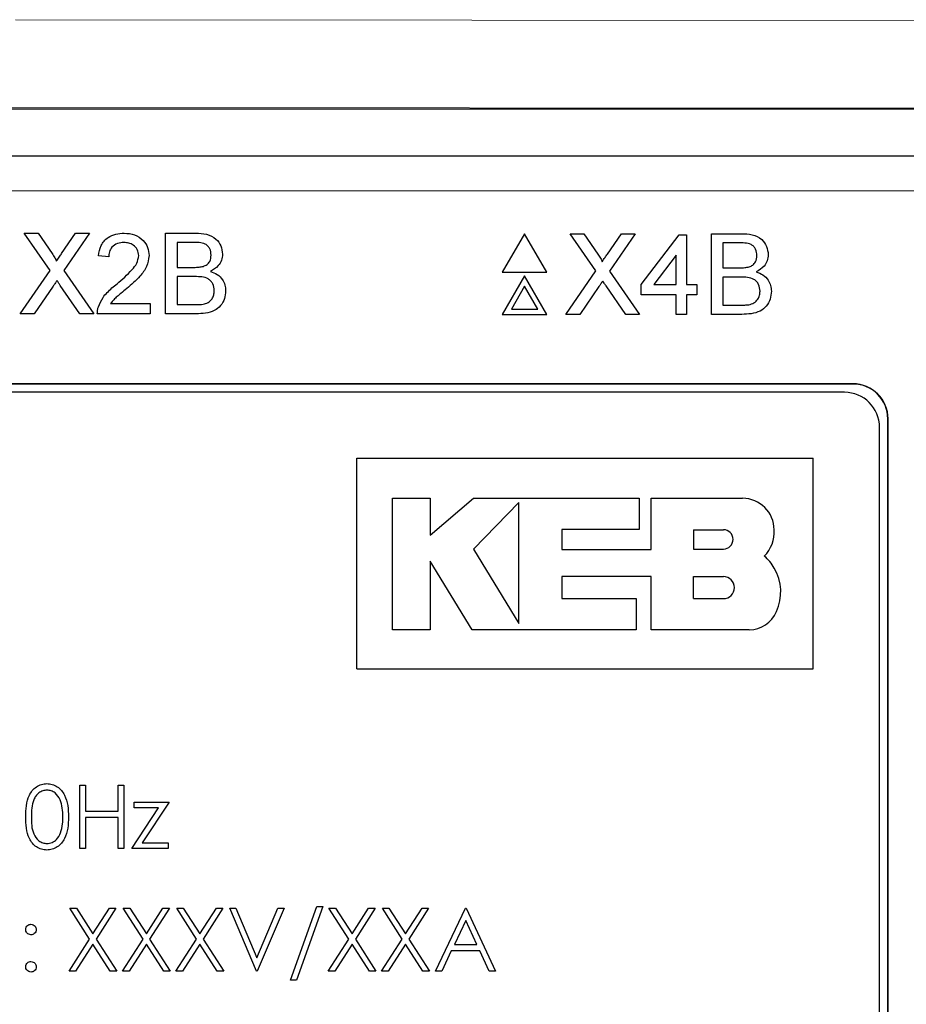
# Paper-space layout 'Blatt3' of a CAD drawing. Header units: millimetres. Extents: x 5 to 418, y 2 to 292.
# Tile 34 of 82: x 105.71 to 109.92, y 176.4 to 181.07. Entities that reach past the tile are written whole.
import ezdxf

# ---------------------------------------------------------------- set-up
doc = ezdxf.new("R2010")
doc.units = ezdxf.units.MM

psp = doc.layouts.new('Blatt3')

# ---------------------------------------------------------------- linework, layer by layer
at = {"color": 7, "linetype": 'Continuous', "lineweight": 18}
for p, q in [((105.6921, 181.0726), (113.2497, 181.0663)), ((113.1811, 180.6497), (105.6724, 180.656)), ((110.7139, 180.2599), (100.2082, 180.2599)), ((109.6694, 179.3421), (109.6694, 179.3433)), ((109.8349, 179.1766), (109.8361, 179.1766))]:
    psp.add_line(p, q, dxfattribs=at)
at = {"color": 7, "linetype": 'Continuous', "lineweight": 25}
for p, q in [((97.7558, 180.6497), (113.1811, 180.6497)), ((100.2082, 180.4266), (110.7139, 180.4266)), ((105.8563, 179.8814), (105.7343, 180.0585)), ((105.7343, 180.0585), (105.7994, 180.0585)), ((105.7994, 180.0585), (105.8663, 179.9615)), ((105.9112, 179.9614), (105.9779, 180.0585)), ((106.0439, 180.0585), (105.9219, 179.8808)), ((105.9779, 180.0585), (106.0439, 180.0585)), ((106.4053, 179.6752), (106.4053, 180.0585)), ((106.4053, 180.0585), (106.5488, 180.0585)), ((108.1099, 180.0562), (108.004, 179.8729)), ((108.2157, 179.8729), (108.1099, 180.0562)), ((108.448, 179.8791), (108.326, 180.0562)), ((108.326, 180.0562), (108.3911, 180.0562)), ((108.3911, 180.0562), (108.458, 179.9592)), ((108.5029, 179.9591), (108.5696, 180.0562)), ((108.6356, 180.0562), (108.5136, 179.8785)), ((108.5696, 180.0562), (108.6356, 180.0562)), ((108.6628, 179.8154), (108.8446, 180.0513)), ((108.8446, 180.0513), (108.879, 180.0513)), ((108.879, 180.0513), (108.879, 179.8154)), ((108.997, 179.6729), (108.997, 180.0562)), ((108.997, 180.0562), (109.1405, 180.0562)), ((106.5324, 180.0143), (106.4594, 180.0143)), ((106.4594, 180.0143), (106.4594, 179.8963)), ((109.051, 180.012), (109.051, 179.894)), ((109.1241, 180.012), (109.051, 180.012)), ((106.135, 179.9455), (106.0859, 179.9504)), ((108.8299, 179.9535), (108.7234, 179.8154)), ((108.8299, 179.8154), (108.8299, 179.9535)), ((105.7147, 179.6752), (105.8563, 179.8814)), ((105.9219, 179.8808), (106.0636, 179.6752)), ((106.4594, 179.8963), (106.5384, 179.8963)), ((108.004, 179.8729), (108.2157, 179.8729)), ((108.3063, 179.6729), (108.448, 179.8791)), ((108.5136, 179.8785), (108.6553, 179.6729)), ((109.051, 179.894), (109.13, 179.894)), ((106.4594, 179.8521), (106.4594, 179.7194)), ((106.5438, 179.8521), (106.4594, 179.8521)), ((108.1099, 179.8562), (108.004, 179.6729)), ((108.2157, 179.6729), (108.1099, 179.8562)), ((108.6628, 179.7663), (108.6628, 179.8154)), ((108.7234, 179.8154), (108.8299, 179.8154)), ((108.879, 179.8154), (108.9282, 179.8154)), ((108.9282, 179.8154), (108.9282, 179.7663)), ((109.1355, 179.8498), (109.051, 179.8498)), ((109.051, 179.8498), (109.051, 179.7171)), ((105.8713, 179.8071), (105.7806, 179.6752)), ((105.9984, 179.6752), (105.9051, 179.8106)), ((108.1099, 179.8062), (108.0473, 179.6979)), ((108.1724, 179.6979), (108.1099, 179.8062)), ((108.463, 179.8048), (108.3723, 179.6729)), ((108.5901, 179.6729), (108.4968, 179.8083)), ((106.1441, 179.7243), (106.3316, 179.7243)), ((106.3316, 179.7243), (106.3316, 179.6752)), ((108.8299, 179.7663), (108.6628, 179.7663)), ((108.8299, 179.6729), (108.8299, 179.7663)), ((108.9282, 179.7663), (108.879, 179.7663)), ((108.879, 179.7663), (108.879, 179.6729)), ((105.7806, 179.6752), (105.7147, 179.6752)), ((106.0636, 179.6752), (105.9984, 179.6752)), ((106.3316, 179.6752), (106.0809, 179.6752)), ((106.5492, 179.6752), (106.4053, 179.6752)), ((106.4594, 179.7194), (106.5501, 179.7194)), ((108.0473, 179.6979), (108.1724, 179.6979)), ((109.051, 179.7171), (109.1417, 179.7171)), ((108.004, 179.6729), (108.2157, 179.6729)), ((108.3723, 179.6729), (108.3063, 179.6729)), ((108.6553, 179.6729), (108.5901, 179.6729)), ((108.879, 179.6729), (108.8299, 179.6729)), ((109.1409, 179.6729), (108.997, 179.6729)), ((109.6694, 179.3433), (101.2527, 179.3433)), ((109.6694, 179.3421), (101.2527, 179.3421)), ((109.6289, 179.3028), (101.2955, 179.3028)), ((109.8349, 172.4266), (109.8349, 179.1766)), ((109.8361, 172.4266), (109.8361, 179.1766)), ((109.7955, 172.4694), (109.7955, 179.1361)), ((107.3132, 178.9895), (109.4799, 178.9895)), ((107.3132, 177.9895), (107.3132, 178.9895)), ((109.4799, 177.9895), (109.4799, 178.9895)), ((107.4819, 178.1749), (107.4819, 178.7992)), ((107.4819, 178.7992), (107.6622, 178.7992)), ((107.6622, 178.6243), (107.8675, 178.7992)), ((107.6622, 178.7992), (107.6622, 178.6243)), ((107.8675, 178.7992), (108.6545, 178.7992)), ((108.6545, 178.7992), (108.6545, 178.6511)), ((108.7115, 178.7992), (109.1452, 178.7992)), ((108.7115, 178.5565), (108.7115, 178.7992)), ((108.0826, 178.7797), (107.8675, 178.5584)), ((108.0826, 178.2049), (108.0826, 178.7797)), ((108.2867, 178.6511), (108.2867, 178.5565)), ((108.6545, 178.6511), (108.2867, 178.6511)), ((108.9114, 178.6499), (108.9114, 178.5584)), ((108.9114, 178.6499), (109.0542, 178.6499)), ((107.8675, 178.5584), (108.0826, 178.2049)), ((108.2867, 178.5565), (108.7115, 178.5565)), ((108.9114, 178.5584), (109.0542, 178.5584)), ((107.8607, 178.1749), (107.6621, 178.5012)), ((107.6621, 178.5012), (107.6621, 178.1749)), ((108.7115, 178.4274), (108.2868, 178.4274)), ((108.2868, 178.4274), (108.2868, 178.3228)), ((108.7115, 178.1749), (108.7115, 178.4274)), ((108.9114, 178.3228), (108.9114, 178.4274)), ((108.9114, 178.4274), (109.0542, 178.4274)), ((108.2868, 178.3228), (108.6397, 178.3228)), ((108.6397, 178.3228), (108.6397, 178.1749)), ((108.9114, 178.3228), (109.0542, 178.3228)), ((107.6621, 178.1749), (107.4819, 178.1749)), ((108.6397, 178.1749), (107.8607, 178.1749)), ((109.177, 178.1749), (108.7115, 178.1749)), ((107.3132, 177.9895), (109.4799, 177.9895)), ((105.9984, 177.4363), (106.0253, 177.4363)), ((105.9984, 177.1363), (105.9984, 177.4363)), ((106.0253, 177.4363), (106.0253, 177.3133)), ((106.1792, 177.3133), (106.1792, 177.4363)), ((106.1792, 177.4363), (106.2061, 177.4363)), ((106.2061, 177.4363), (106.2061, 177.1363)), ((106.2561, 177.3556), (106.4215, 177.3556)), ((106.2561, 177.3287), (106.2561, 177.3556)), ((106.4215, 177.3556), (106.294, 177.1633)), ((106.0253, 177.3133), (106.1792, 177.3133)), ((106.2446, 177.1363), (106.3721, 177.3287)), ((106.3721, 177.3287), (106.2561, 177.3287)), ((106.1792, 177.2825), (106.0253, 177.2825)), ((106.0253, 177.2825), (106.0253, 177.1363)), ((106.1792, 177.1363), (106.1792, 177.2825)), ((106.294, 177.1633), (106.4176, 177.1633)), ((106.4176, 177.1633), (106.4176, 177.1363)), ((106.0253, 177.1363), (105.9984, 177.1363)), ((106.2061, 177.1363), (106.1792, 177.1363)), ((106.4176, 177.1363), (106.2446, 177.1363)), ((106.0444, 176.706), (105.9503, 176.853)), ((105.9503, 176.853), (105.9814, 176.853)), ((105.9814, 176.853), (106.0599, 176.7303)), ((106.0599, 176.7303), (106.1385, 176.853)), ((106.1696, 176.853), (106.0755, 176.706)), ((106.1385, 176.853), (106.1696, 176.853)), ((106.2042, 176.853), (106.2352, 176.853)), ((106.2983, 176.706), (106.2042, 176.853)), ((106.2352, 176.853), (106.3138, 176.7303)), ((106.3138, 176.7303), (106.3923, 176.853)), ((106.4234, 176.853), (106.3294, 176.706)), ((106.3923, 176.853), (106.4234, 176.853)), ((106.458, 176.853), (106.4891, 176.853)), ((106.5521, 176.706), (106.458, 176.853)), ((106.4891, 176.853), (106.5676, 176.7303)), ((106.5676, 176.7303), (106.6462, 176.853)), ((106.6772, 176.853), (106.5832, 176.706)), ((106.6462, 176.853), (106.6772, 176.853)), ((106.8369, 176.553), (106.7099, 176.853)), ((106.7099, 176.853), (106.7388, 176.853)), ((106.7388, 176.853), (106.8388, 176.6166)), ((106.8388, 176.6166), (106.9388, 176.853)), ((106.9676, 176.853), (106.8407, 176.553)), ((106.9388, 176.853), (106.9676, 176.853)), ((106.9984, 176.5107), (107.1239, 176.8607)), ((107.1522, 176.8607), (107.0268, 176.5107)), ((107.1239, 176.8607), (107.1522, 176.8607)), ((107.1811, 176.853), (107.2122, 176.853)), ((107.2752, 176.706), (107.1811, 176.853)), ((107.2122, 176.853), (107.2907, 176.7303)), ((107.2907, 176.7303), (107.3693, 176.853)), ((107.4003, 176.853), (107.3063, 176.706)), ((107.3693, 176.853), (107.4003, 176.853)), ((107.4349, 176.853), (107.466, 176.853)), ((107.5291, 176.706), (107.4349, 176.853)), ((107.466, 176.853), (107.5446, 176.7303)), ((107.5446, 176.7303), (107.6231, 176.853)), ((107.6542, 176.853), (107.5601, 176.706)), ((107.6231, 176.853), (107.6542, 176.853)), ((107.6869, 176.553), (107.8292, 176.853)), ((107.8292, 176.853), (107.833, 176.853)), ((107.833, 176.853), (107.9715, 176.553)), ((107.8308, 176.7945), (107.7765, 176.6799)), ((107.8837, 176.6799), (107.8308, 176.7945)), ((105.9465, 176.553), (106.0444, 176.706)), ((106.0599, 176.6817), (105.9775, 176.553)), ((106.1423, 176.553), (106.0599, 176.6817)), ((106.0755, 176.706), (106.1734, 176.553)), ((106.2003, 176.553), (106.2983, 176.706)), ((106.3138, 176.6817), (106.2314, 176.553)), ((106.3962, 176.553), (106.3138, 176.6817)), ((106.3294, 176.706), (106.4272, 176.553)), ((106.4542, 176.553), (106.5521, 176.706)), ((106.5676, 176.6817), (106.4852, 176.553)), ((106.65, 176.553), (106.5676, 176.6817)), ((106.5832, 176.706), (106.6811, 176.553)), ((107.1772, 176.553), (107.2752, 176.706)), ((107.2907, 176.6817), (107.2083, 176.553)), ((107.3731, 176.553), (107.2907, 176.6817)), ((107.3063, 176.706), (107.4042, 176.553)), ((107.4311, 176.553), (107.5291, 176.706)), ((107.5446, 176.6817), (107.4622, 176.553)), ((107.6269, 176.553), (107.5446, 176.6817)), ((107.5601, 176.706), (107.658, 176.553)), ((107.7619, 176.6492), (107.7163, 176.553)), ((107.8979, 176.6492), (107.7619, 176.6492)), ((107.7765, 176.6799), (107.8837, 176.6799)), ((107.9422, 176.553), (107.8979, 176.6492)), ((105.9775, 176.553), (105.9465, 176.553)), ((106.1734, 176.553), (106.1423, 176.553)), ((106.2314, 176.553), (106.2003, 176.553)), ((106.4272, 176.553), (106.3962, 176.553)), ((106.4852, 176.553), (106.4542, 176.553)), ((106.6811, 176.553), (106.65, 176.553)), ((106.8407, 176.553), (106.8369, 176.553)), ((107.2083, 176.553), (107.1772, 176.553)), ((107.4042, 176.553), (107.3731, 176.553)), ((107.4622, 176.553), (107.4311, 176.553)), ((107.658, 176.553), (107.6269, 176.553)), ((107.7163, 176.553), (107.6869, 176.553)), ((107.9715, 176.553), (107.9422, 176.553)), ((107.0268, 176.5107), (106.9984, 176.5107))]:
    psp.add_line(p, q, dxfattribs=at)
for centre, radius, start, end in [((109.6289, 179.1361), 0.1667, 0, 90), ((109.6694, 179.1766), 0.1667, 0, 90), ((109.6694, 179.1766), 0.1655, 0, 90), ((109.1452, 178.6494), 0.1498, 0, 90), ((109.0542, 178.6042), 0.0458, 270, 90), ((109.1362, 178.6381), 0.1592, 314.7728, 4.0615), ((109.1283, 178.3804), 0.1881, 27.5353, 50.321), ((109.1091, 178.3546), 0.2174, 334.5562, 31.234), ((109.0542, 178.3751), 0.0523, 270, 90), ((109.177, 178.3137), 0.1388, 270, 337.7527)]:
    psp.add_arc(centre, radius, start, end, dxfattribs=at)
for points, knots in [([(106.0859, 179.9504), (106.0887, 179.9674), (106.0943, 180.0013), (106.1273, 180.0389), (106.1684, 180.0563), (106.1953, 180.0578), (106.2087, 180.0585)], [0, 0, 0, 0, 0.280235, 0.558893, 0.779132, 1, 1, 1, 1]), ([(106.2087, 180.0585), (106.2254, 180.0574), (106.2588, 180.055), (106.2988, 180.0285), (106.3231, 179.992), (106.3255, 179.9658), (106.3267, 179.9527)], [0, 0, 0, 0, 0.2804823, 0.5596436, 0.7797486, 1, 1, 1, 1]), ([(106.5488, 180.0585), (106.5658, 180.058), (106.5997, 180.0568), (106.644, 180.0358), (106.6703, 179.999), (106.6738, 179.9724), (106.6756, 179.9591)], [0, 0, 0, 0, 0.281116, 0.560026, 0.780112, 1, 1, 1, 1]), ([(109.1405, 180.0562), (109.1575, 180.0557), (109.1914, 180.0545), (109.2357, 180.0335), (109.262, 179.9967), (109.2655, 179.9701), (109.2673, 179.9568)], [0, 0, 0, 0, 0.281116, 0.560026, 0.780112, 1, 1, 1, 1]), ([(106.2076, 180.0143), (106.197, 180.0135), (106.1759, 180.0119), (106.1504, 179.9947), (106.1368, 179.9704), (106.1356, 179.9538), (106.135, 179.9455)], [0, 0, 0, 0, 0.28041, 0.559489, 0.779375, 1, 1, 1, 1]), ([(106.2775, 179.9522), (106.2762, 179.962), (106.2736, 179.9817), (106.2537, 180.0022), (106.2307, 180.0129), (106.2153, 180.0138), (106.2076, 180.0143)], [0, 0, 0, 0, 0.2790799, 0.5586119, 0.7790431, 1, 1, 1, 1]), ([(106.6215, 179.9544), (106.6204, 179.9648), (106.6187, 179.9805), (106.6069, 179.998), (106.5809, 180.0161), (106.554, 180.0151), (106.5324, 180.0143)], [0, 0, 0, 0, 0.249512, 0.375019, 0.500244, 1, 1, 1, 1]), ([(109.2132, 179.9521), (109.2121, 179.9625), (109.2103, 179.9782), (109.1986, 179.9957), (109.1726, 180.0138), (109.1456, 180.0128), (109.1241, 180.012)], [0, 0, 0, 0, 0.249512, 0.375019, 0.500244, 1, 1, 1, 1]), ([(105.8663, 179.9615), (105.8706, 179.9549), (105.8766, 179.9458), (105.884, 179.9339), (105.8855, 179.9279), (105.8862, 179.9249)], [0, 0, 0, 0, 0.561277, 0.781763, 1, 1, 1, 1]), ([(105.8862, 179.9249), (105.8909, 179.9317), (105.8992, 179.9439), (105.9076, 179.956), (105.9112, 179.9614)], [0, 0, 0, 0, 0.56, 1, 1, 1, 1]), ([(106.6756, 179.9591), (106.6745, 179.9493), (106.6724, 179.9295), (106.6538, 179.8978), (106.6316, 179.8847), (106.6181, 179.8767)], [0, 0, 0, 0, 0.280336, 0.5608, 1, 1, 1, 1]), ([(108.458, 179.9592), (108.4623, 179.9526), (108.4683, 179.9435), (108.4757, 179.9316), (108.4771, 179.9256), (108.4779, 179.9226)], [0, 0, 0, 0, 0.561277, 0.781763, 1, 1, 1, 1]), ([(108.4779, 179.9226), (108.4825, 179.9294), (108.4909, 179.9416), (108.4992, 179.9537), (108.5029, 179.9591)], [0, 0, 0, 0, 0.56, 1, 1, 1, 1]), ([(109.2673, 179.9568), (109.2662, 179.947), (109.264, 179.9272), (109.2455, 179.8955), (109.2233, 179.8824), (109.2098, 179.8744)], [0, 0, 0, 0, 0.280336, 0.5608, 1, 1, 1, 1]), ([(106.1745, 179.8185), (106.199, 179.8395), (106.2331, 179.8687), (106.2708, 179.9143), (106.2753, 179.9396), (106.2775, 179.9522)], [0, 0, 0, 0, 0.561313, 0.781386, 1, 1, 1, 1]), ([(106.3267, 179.9527), (106.3241, 179.9344), (106.3189, 179.8977), (106.2777, 179.8446), (106.2421, 179.8141), (106.2203, 179.7954)], [0, 0, 0, 0, 0.278741, 0.558834, 1, 1, 1, 1]), ([(106.5845, 179.9009), (106.5906, 179.9033), (106.6028, 179.9083), (106.6187, 179.9269), (106.6205, 179.944), (106.6215, 179.9544)], [0, 0, 0, 0, 0.2808695, 0.5610626, 1, 1, 1, 1]), ([(109.1761, 179.8986), (109.1822, 179.901), (109.1945, 179.906), (109.2104, 179.9246), (109.2122, 179.9417), (109.2132, 179.9521)], [0, 0, 0, 0, 0.2808695, 0.5610626, 1, 1, 1, 1]), ([(106.5384, 179.8963), (106.5471, 179.8963), (106.5626, 179.8963), (106.5778, 179.8995), (106.5845, 179.9009)], [0, 0, 0, 0, 0.560393, 1, 1, 1, 1]), ([(106.6181, 179.8767), (106.6292, 179.8726), (106.6515, 179.8646), (106.6751, 179.8405), (106.6884, 179.8128), (106.6897, 179.7943), (106.6903, 179.785)], [0, 0, 0, 0, 0.280211, 0.55967, 0.779709, 1, 1, 1, 1]), ([(109.13, 179.894), (109.1387, 179.894), (109.1543, 179.894), (109.1694, 179.8972), (109.1761, 179.8986)], [0, 0, 0, 0, 0.560393, 1, 1, 1, 1]), ([(109.2098, 179.8744), (109.2209, 179.8703), (109.2432, 179.8623), (109.2668, 179.8382), (109.2801, 179.8105), (109.2814, 179.792), (109.282, 179.7827)], [0, 0, 0, 0, 0.280211, 0.55967, 0.779709, 1, 1, 1, 1]), ([(105.8894, 179.8334), (105.886, 179.8285), (105.8799, 179.8198), (105.8739, 179.811), (105.8713, 179.8071)], [0, 0, 0, 0, 0.560002, 1, 1, 1, 1]), ([(105.9051, 179.8106), (105.9021, 179.8149), (105.8969, 179.8225), (105.8917, 179.8301), (105.8894, 179.8334)], [0, 0, 0, 0, 0.56, 1, 1, 1, 1]), ([(106.0861, 179.7093), (106.0926, 179.7241), (106.1033, 179.7487), (106.1274, 179.7771), (106.1501, 179.7988), (106.1663, 179.812), (106.1745, 179.8185)], [0, 0, 0, 0, 0.339411, 0.559525, 0.779752, 1, 1, 1, 1]), ([(106.6363, 179.7858), (106.6351, 179.7967), (106.6333, 179.8132), (106.6208, 179.8314), (106.5948, 179.8518), (106.5665, 179.852), (106.5438, 179.8521)], [0, 0, 0, 0, 0.249802, 0.375546, 0.501154, 1, 1, 1, 1]), ([(108.481, 179.8311), (108.4776, 179.8262), (108.4716, 179.8175), (108.4656, 179.8087), (108.463, 179.8048)], [0, 0, 0, 0, 0.560002, 1, 1, 1, 1]), ([(108.4968, 179.8083), (108.4938, 179.8126), (108.4885, 179.8202), (108.4833, 179.8278), (108.481, 179.8311)], [0, 0, 0, 0, 0.56, 1, 1, 1, 1]), ([(109.228, 179.7835), (109.2268, 179.7944), (109.225, 179.8109), (109.2125, 179.8291), (109.1865, 179.8495), (109.1581, 179.8497), (109.1355, 179.8498)], [0, 0, 0, 0, 0.249802, 0.375546, 0.501154, 1, 1, 1, 1]), ([(106.2203, 179.7954), (106.2112, 179.7879), (106.1961, 179.7755), (106.1753, 179.758), (106.158, 179.7427), (106.1487, 179.7304), (106.1441, 179.7243)], [0, 0, 0, 0, 0.340038, 0.560063, 0.78009, 1, 1, 1, 1]), ([(106.6903, 179.785), (106.6892, 179.7723), (106.6868, 179.747), (106.6681, 179.7129), (106.6235, 179.678), (106.5798, 179.6764), (106.5492, 179.6752)], [0, 0, 0, 0, 0.1871427, 0.3743187, 0.5607862, 1, 1, 1, 1]), ([(106.5828, 179.7213), (106.5913, 179.7233), (106.6081, 179.7275), (106.6259, 179.745), (106.635, 179.7654), (106.6359, 179.779), (106.6363, 179.7858)], [0, 0, 0, 0, 0.28029, 0.559018, 0.779402, 1, 1, 1, 1]), ([(109.282, 179.7827), (109.2808, 179.77), (109.2784, 179.7447), (109.2597, 179.7106), (109.2152, 179.6757), (109.1715, 179.6741), (109.1409, 179.6729)], [0, 0, 0, 0, 0.1871427, 0.3743187, 0.5607862, 1, 1, 1, 1]), ([(109.1745, 179.719), (109.1829, 179.721), (109.1998, 179.7252), (109.2175, 179.7427), (109.2267, 179.7631), (109.2275, 179.7767), (109.228, 179.7835)], [0, 0, 0, 0, 0.28029, 0.559018, 0.779402, 1, 1, 1, 1]), ([(106.0809, 179.6752), (106.0811, 179.6817), (106.0813, 179.6933), (106.0846, 179.7044), (106.0861, 179.7093)], [0, 0, 0, 0, 0.5599563, 1, 1, 1, 1]), ([(106.5501, 179.7194), (106.5562, 179.7194), (106.5672, 179.7194), (106.5781, 179.7207), (106.5828, 179.7213)], [0, 0, 0, 0, 0.560099, 1, 1, 1, 1]), ([(109.1417, 179.7171), (109.1479, 179.7171), (109.1588, 179.7171), (109.1697, 179.7184), (109.1745, 179.719)], [0, 0, 0, 0, 0.560099, 1, 1, 1, 1]), ([(105.7407, 177.2862), (105.7419, 177.322), (105.7433, 177.3669), (105.7713, 177.4119), (105.7908, 177.4298), (105.8147, 177.4419), (105.8322, 177.4433), (105.841, 177.444)], [0, 0, 0, 0, 0.498702, 0.624177, 0.749467, 0.874745, 1, 1, 1, 1]), ([(105.841, 177.444), (105.8498, 177.4433), (105.8675, 177.4419), (105.8997, 177.4263), (105.9402, 177.3762), (105.9428, 177.3222), (105.9446, 177.2862)], [0, 0, 0, 0, 0.1256, 0.251197, 0.500581, 1, 1, 1, 1]), ([(105.8419, 177.4133), (105.835, 177.4126), (105.8213, 177.4112), (105.803, 177.4007), (105.7885, 177.3859), (105.7686, 177.3494), (105.7681, 177.3143), (105.7676, 177.2863)], [0, 0, 0, 0, 0.125139, 0.250418, 0.375519, 0.500847, 1, 1, 1, 1]), ([(105.9176, 177.2863), (105.9165, 177.3142), (105.9149, 177.3559), (105.8868, 177.3972), (105.8625, 177.4111), (105.8488, 177.4125), (105.8419, 177.4133)], [0, 0, 0, 0, 0.500072, 0.749021, 0.874598, 1, 1, 1, 1]), ([(105.841, 177.1287), (105.8323, 177.1294), (105.8147, 177.1308), (105.7829, 177.1465), (105.7435, 177.1969), (105.7418, 177.2505), (105.7407, 177.2862)], [0, 0, 0, 0, 0.125551, 0.25109, 0.50025, 1, 1, 1, 1]), ([(105.7676, 177.2863), (105.7679, 177.2583), (105.7682, 177.2163), (105.797, 177.1754), (105.8213, 177.1616), (105.8351, 177.1602), (105.8419, 177.1594)], [0, 0, 0, 0, 0.500291, 0.749086, 0.874606, 1, 1, 1, 1]), ([(105.9446, 177.2862), (105.9429, 177.2502), (105.9404, 177.1962), (105.8996, 177.1465), (105.8675, 177.1308), (105.8498, 177.1294), (105.841, 177.1287)], [0, 0, 0, 0, 0.499407, 0.748743, 0.874372, 1, 1, 1, 1]), ([(105.9063, 177.2109), (105.9101, 177.2248), (105.9169, 177.2495), (105.9174, 177.2751), (105.9176, 177.2863)], [0, 0, 0, 0, 0.559599, 1, 1, 1, 1]), ([(105.8419, 177.1594), (105.8501, 177.1605), (105.8665, 177.1625), (105.8918, 177.1796), (105.9008, 177.1991), (105.9063, 177.2109)], [0, 0, 0, 0, 0.280257, 0.560781, 1, 1, 1, 1]), ([(105.7407, 176.7511), (105.7412, 176.7548), (105.7421, 176.7621), (105.7489, 176.7703), (105.757, 176.7753), (105.7628, 176.7758), (105.7657, 176.7761)], [0, 0, 0, 0, 0.279585, 0.559454, 0.779697, 1, 1, 1, 1]), ([(105.7657, 176.7761), (105.7694, 176.7757), (105.7768, 176.7748), (105.7849, 176.768), (105.79, 176.7598), (105.7905, 176.754), (105.7907, 176.7511)], [0, 0, 0, 0, 0.279602, 0.559212, 0.779475, 1, 1, 1, 1]), ([(105.7657, 176.7261), (105.762, 176.7265), (105.7546, 176.7274), (105.7465, 176.7342), (105.7415, 176.7424), (105.741, 176.7482), (105.7407, 176.7511)], [0, 0, 0, 0, 0.279647, 0.559299, 0.779615, 1, 1, 1, 1]), ([(105.7907, 176.7511), (105.7903, 176.7474), (105.7895, 176.74), (105.7826, 176.7319), (105.7744, 176.7268), (105.7686, 176.7263), (105.7657, 176.7261)], [0, 0, 0, 0, 0.279517, 0.559326, 0.779544, 1, 1, 1, 1]), ([(105.7407, 176.5742), (105.7411, 176.5779), (105.742, 176.5852), (105.7488, 176.5934), (105.757, 176.5984), (105.7628, 176.5989), (105.7657, 176.5992)], [0, 0, 0, 0, 0.2795762, 0.5592837, 0.7795524, 1, 1, 1, 1]), ([(105.7657, 176.5992), (105.7694, 176.5987), (105.7768, 176.5979), (105.7849, 176.591), (105.79, 176.5829), (105.7905, 176.5771), (105.7907, 176.5742)], [0, 0, 0, 0, 0.279602, 0.559212, 0.779475, 1, 1, 1, 1]), ([(105.7657, 176.5492), (105.762, 176.5496), (105.7547, 176.5505), (105.7465, 176.5573), (105.7415, 176.5655), (105.741, 176.5713), (105.7407, 176.5742)], [0, 0, 0, 0, 0.279581, 0.559143, 0.779575, 1, 1, 1, 1]), ([(105.7907, 176.5742), (105.7903, 176.5705), (105.7894, 176.5631), (105.7826, 176.555), (105.7744, 176.55), (105.7686, 176.5494), (105.7657, 176.5492)], [0, 0, 0, 0, 0.279469, 0.559358, 0.779674, 1, 1, 1, 1])]:
    psp.add_open_spline(points, degree=3, knots=knots, dxfattribs=at)

doc.saveas('drawing.dxf')
